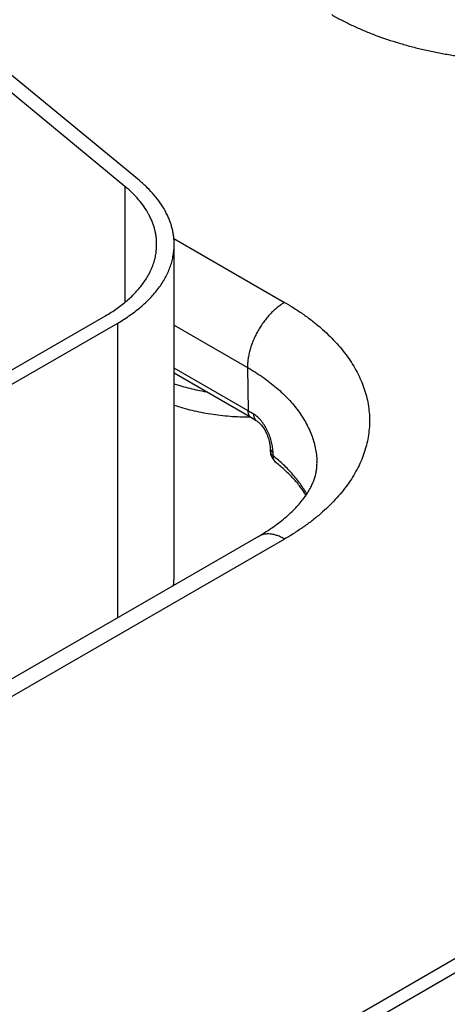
# Model space of a CAD drawing. Header units: inches. Extents: x 0 to 34, y 0 to 22.
# Tile 50 of 78: x 24.977 to 25.221, y 16.253 to 16.816. Entities that reach past the tile are written whole.
import ezdxf

# ---------------------------------------------------------------- set-up
doc = ezdxf.new("R2010")
doc.units = ezdxf.units.IN
doc.header["$LTSCALE"] = 1.87
doc.header["$MEASUREMENT"] = 0
doc.layers.get('0').update_dxf_attribs({"linetype": 'CONTINUOUS'})

msp = doc.modelspace()

# ---------------------------------------------------------------- linework, layer by layer
at = {"color": 7, "linetype": 'CONTINUOUS'}
for p, q in [((25.0366424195, 16.7203120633), (24.9615096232, 16.7822661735)), ((25.0448339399, 16.7236238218), (24.9697011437, 16.7855779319)), ((25.0366424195, 16.7203120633), (25.0366424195, 16.6540930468)), ((25.0645709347, 16.6905625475), (25.1278044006, 16.6540523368)), ((25.0647272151, 16.4977733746), (25.0647272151, 16.6871944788)), ((24.7280940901, 16.4746844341), (25.0254378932, 16.6463670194)), ((24.7351651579, 16.4706016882), (25.032508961, 16.6422842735)), ((25.032508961, 16.4740154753), (25.032508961, 16.6422842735)), ((25.0647272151, 16.6410579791), (25.106594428, 16.616884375)), ((25.106594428, 16.616884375), (25.1069724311, 16.592097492)), ((25.1069724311, 16.592097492), (25.0647272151, 16.6164893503)), ((25.1088384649, 16.5880985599), (25.0647272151, 16.6135678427)), ((25.119504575, 16.5711912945), (25.1195568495, 16.5693223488)), ((25.1212666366, 16.566396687), (25.1212156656, 16.5682622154)), ((25.1128036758, 16.5203766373), (24.7330873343, 16.3011331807)), ((25.1278044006, 16.5188904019), (24.7480880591, 16.2996469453)), ((25.4594219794, 16.4143634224), (25.1299102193, 16.2241074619)), ((25.4664930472, 16.4102806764), (25.1369812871, 16.220024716))]:
    msp.add_line(p, q, dxfattribs=at)
msp.add_lwpolyline([(25.1120412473, 16.5861852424), (25.1122109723, 16.5860765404), (25.1124939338, 16.5858791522), (25.1127998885, 16.585644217), (25.1131254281, 16.5853707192), (25.1134674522, 16.5850578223), (25.1138232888, 16.5847046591), (25.1141901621, 16.5843107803), (25.1145652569, 16.5838760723), (25.1149456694, 16.5834008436), (25.1153281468, 16.5828862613), (25.1157093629, 16.5823341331), (25.116086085, 16.5817467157), (25.1164550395, 16.5811269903), (25.1168129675, 16.5804786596), (25.1171568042, 16.579805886), (25.1174836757, 16.57911341), (25.1177908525, 16.5784067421), (25.1180758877, 16.577691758), (25.118336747, 16.5769745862), (25.11857183, 16.5762617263), (25.1187799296, 16.5755599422), (25.1189603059, 16.5748758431), (25.1191129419, 16.5742154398), (25.1192384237, 16.5735842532), (25.1193376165, 16.5729878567), (25.1194119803, 16.572430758), (25.1194635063, 16.5719169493), (25.1194945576, 16.5714507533), (25.1195046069, 16.5711913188)], dxfattribs=at)
for centre, radius, start, end in [((25.0447528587, 16.4842886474), 0.1244749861, 58.2820983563, 60.0095245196), ((25.0470046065, 16.4809545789), 0.1237063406, 58.282375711, 60.0103276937), ((25.1285690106, 16.5695768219), 0.0090157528, 181.6244271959, 231.419163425), ((25.1254060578, 16.5656119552), 0.0039438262, 229.8611841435, 231.4192989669), ((25.0278236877, 16.4977807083), 0.0369035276, 351.5761117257, 359.9886138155)]:
    msp.add_arc(centre, radius, start, end, dxfattribs=at)
for points, knots in [([(25.154671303, 16.818457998), (25.1555791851, 16.817933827), (25.1574173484, 16.8168989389), (25.1602223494, 16.8153950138), (25.1630900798, 16.8139307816), (25.1670168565, 16.8120232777), (25.1720740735, 16.809746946), (25.1804970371, 16.8063252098), (25.1892569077, 16.8033050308), (25.1982975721, 16.8006800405), (25.2052947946, 16.7988904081), (25.2124353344, 16.797300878), (25.2197023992, 16.7959159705), (25.2270783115, 16.7947383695), (25.2345452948, 16.7937706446), (25.2420854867, 16.7930156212), (25.2496807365, 16.7924754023), (25.2573128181, 16.7921505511), (25.2675097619, 16.7920057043), (25.2777010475, 16.7922944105), (25.2878407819, 16.7930158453), (25.2953810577, 16.7937705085), (25.3028481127, 16.7947382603), (25.3126320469, 16.7963006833), (25.322242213, 16.7982789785), (25.3316286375, 16.8006799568), (25.3384655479, 16.8026653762), (25.3451258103, 16.8048416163), (25.3515931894, 16.807204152), (25.3568354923, 16.809333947), (25.3609182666, 16.8111271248), (25.3639071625, 16.8125079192), (25.3668364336, 16.8139306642), (25.3697042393, 16.8153947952), (25.372509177, 16.8168987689), (25.3743472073, 16.8179337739), (25.3752550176, 16.818457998)], [0, 0, 0, 0, 0.0137173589, 0.0275997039, 0.041643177, 0.0558466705, 0.0847196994, 0.1141908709, 0.1747872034, 0.2058476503, 0.237358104, 0.2692750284, 0.3015529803, 0.3341433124, 0.3669961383, 0.4000608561, 0.4332855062, 0.4666169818, 0.5000020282, 0.5667117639, 0.5999363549, 0.6330012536, 0.6658540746, 0.6984441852, 0.7626319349, 0.794142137, 0.8252021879, 0.8557706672, 0.8858079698, 0.9152789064, 0.929792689, 0.9441534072, 0.9583573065, 0.9724010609, 0.9862831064, 1, 1, 1, 1]), ([(25.0547272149, 16.6871944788), (25.0547272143, 16.6879295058), (25.054678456, 16.6894021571), (25.0544592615, 16.6916063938), (25.0540943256, 16.6938041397), (25.0535842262, 16.6959919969), (25.0529297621, 16.6981667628), (25.0521319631, 16.7003252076), (25.0511920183, 16.7024642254), (25.0497378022, 16.7053124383), (25.0475583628, 16.7088128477), (25.0444279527, 16.7128426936), (25.0407770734, 16.7167196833), (25.0380705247, 16.7191344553), (25.0366424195, 16.7203120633)], [0, 0, 0, 0, 0.0565493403, 0.1132629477, 0.1703027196, 0.2278259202, 0.2859831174, 0.3449163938, 0.4047578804, 0.4656286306, 0.5908368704, 0.7213163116, 0.8575923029, 1, 1, 1, 1]), ([(25.0647272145, 16.6871944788), (25.0647272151, 16.6880030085), (25.0646735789, 16.689622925), (25.0644324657, 16.6920475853), (25.064031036, 16.6944651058), (25.0634699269, 16.6968717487), (25.0627500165, 16.6992639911), (25.0618724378, 16.7016382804), (25.0608384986, 16.7039912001), (25.0592388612, 16.7071242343), (25.0568414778, 16.7109746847), (25.0533980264, 16.7154075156), (25.0493820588, 16.7196722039), (25.0464048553, 16.7223284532), (25.0448339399, 16.7236238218)], [0, 0, 0, 0, 0.0565493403, 0.1132629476, 0.1703027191, 0.2278259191, 0.2859831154, 0.3449163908, 0.4047578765, 0.465628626, 0.5908368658, 0.7213163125, 0.8575923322, 1, 1, 1, 1]), ([(25.0254378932, 16.6463670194), (25.0265805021, 16.6470267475), (25.0288097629, 16.6483770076), (25.0320177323, 16.650521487), (25.0350400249, 16.652754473), (25.037869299, 16.6550706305), (25.0404987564, 16.6574644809), (25.0429220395, 16.6599303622), (25.0451332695, 16.6624624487), (25.0471270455, 16.6650547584), (25.0488984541, 16.6677011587), (25.050443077, 16.6703953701), (25.0517570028, 16.6731309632), (25.0528368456, 16.6759013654), (25.0536797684, 16.6786998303), (25.0542835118, 16.681519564), (25.0546464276, 16.6843533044), (25.0547272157, 16.6862492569), (25.0547272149, 16.6871944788)], [0, 0, 0, 0, 0.0752335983, 0.1485597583, 0.2199569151, 0.2894199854, 0.3569633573, 0.4226218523, 0.4864523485, 0.5485351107, 0.6089749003, 0.6679016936, 0.7254708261, 0.781862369, 0.8372795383, 0.891946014, 0.9461021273, 1, 1, 1, 1]), ([(25.032508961, 16.6422842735), (25.0337658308, 16.6430099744), (25.0362180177, 16.6444952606), (25.0397467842, 16.6468541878), (25.0430713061, 16.6493104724), (25.0461835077, 16.6518582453), (25.0490759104, 16.6544914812), (25.0517415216, 16.6572039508), (25.0541738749, 16.6599892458), (25.0563670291, 16.662840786), (25.0583155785, 16.6657518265), (25.0600146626, 16.6687154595), (25.0614599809, 16.6717246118), (25.062647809, 16.674772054), (25.0635750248, 16.6778503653), (25.0642391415, 16.6809520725), (25.0646383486, 16.684069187), (25.0647272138, 16.6861547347), (25.0647272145, 16.6871944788)], [0, 0, 0, 0, 0.0752335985, 0.1485597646, 0.2199569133, 0.2894199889, 0.3569633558, 0.4226218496, 0.4864523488, 0.5485351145, 0.6089749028, 0.6679016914, 0.7254708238, 0.7818623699, 0.8372795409, 0.8919460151, 0.9461021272, 1, 1, 1, 1]), ([(25.1278044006, 16.6540523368), (25.1270856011, 16.653637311), (25.1256521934, 16.65272361), (25.1235741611, 16.6511587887), (25.1215376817, 16.6493827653), (25.1195627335, 16.6474129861), (25.1176684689, 16.6452686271), (25.1158733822, 16.6429706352), (25.1141950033, 16.6405414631), (25.1126497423, 16.6380048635), (25.1112527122, 16.6353856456), (25.1100175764, 16.6327094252), (25.1089564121, 16.6300023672), (25.1080795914, 16.6272909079), (25.1073956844, 16.6246015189), (25.1069113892, 16.6219603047), (25.106631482, 16.6193931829), (25.1065818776, 16.6177073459), (25.106594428, 16.6168843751)], [0, 0, 0, 0, 0.0559343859, 0.1144002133, 0.1751512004, 0.2378825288, 0.3022429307, 0.3678453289, 0.4342766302, 0.501106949, 0.5678984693, 0.6342141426, 0.6996263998, 0.7637260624, 0.8261316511, 0.8864993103, 0.9445336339, 1, 1, 1, 1]), ([(25.1278044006, 16.6540523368), (25.1296957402, 16.652960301), (25.1333857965, 16.6507252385), (25.1386958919, 16.6471755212), (25.1436986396, 16.6434792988), (25.1483818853, 16.6396454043), (25.1527343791, 16.6356829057), (25.1567455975, 16.6316011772), (25.1604058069, 16.6274098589), (25.1637060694, 16.6231188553), (25.1666382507, 16.6187383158), (25.1691950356, 16.614278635), (25.1713699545, 16.6097504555), (25.1731574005, 16.6051646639), (25.1745526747, 16.6005323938), (25.1755520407, 16.5958650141), (25.1761527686, 16.5911740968), (25.1763531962, 16.5864713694), (25.1761527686, 16.5817686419), (25.1755520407, 16.5770777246), (25.1745526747, 16.572410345), (25.1731574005, 16.5677780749), (25.1713699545, 16.5631922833), (25.1691950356, 16.5586641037), (25.1666382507, 16.554204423), (25.1637060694, 16.5498238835), (25.1604058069, 16.5455328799), (25.1567455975, 16.5413415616), (25.1527343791, 16.537259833), (25.1483818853, 16.5332973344), (25.1436986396, 16.52946344), (25.1386958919, 16.5257672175), (25.1333857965, 16.5222175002), (25.1296957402, 16.5199824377), (25.1278044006, 16.5188904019)], [0, 0, 0, 0, 0.0376167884, 0.074279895, 0.1099784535, 0.144709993, 0.1784816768, 0.2113109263, 0.2432261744, 0.2742675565, 0.3044874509, 0.3339508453, 0.3627354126, 0.3909311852, 0.4186397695, 0.4459730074, 0.4730510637, 0.5, 0.5269489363, 0.5540269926, 0.5813602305, 0.6090688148, 0.6372645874, 0.6660491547, 0.6955125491, 0.7257324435, 0.7567738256, 0.7886890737, 0.8215183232, 0.855290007, 0.8900215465, 0.9257201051, 0.9623832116, 1, 1, 1, 1]), ([(25.106594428, 16.616884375), (25.1081190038, 16.6160041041), (25.1110946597, 16.6142030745), (25.1153798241, 16.6113450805), (25.1194214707, 16.6083706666), (25.1232100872, 16.6052867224), (25.126736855, 16.6021003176), (25.1299935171, 16.5988187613), (25.1329724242, 16.5954495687), (25.1356665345, 16.592000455), (25.1380694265, 16.5884793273), (25.1401753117, 16.5848942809), (25.1419790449, 16.5812535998), (25.1434761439, 16.5775657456), (25.1446628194, 16.5738394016), (25.1455360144, 16.570083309), (25.1460934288, 16.5663068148), (25.1462537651, 16.5637773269), (25.1462807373, 16.5625157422)], [0, 0, 0, 0, 0.0750824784, 0.1482921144, 0.2196076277, 0.2890234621, 0.3565524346, 0.4222267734, 0.4860995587, 0.5482460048, 0.6087645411, 0.667777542, 0.7254315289, 0.7818967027, 0.8373656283, 0.892050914, 0.9461818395, 1, 1, 1, 1]), ([(25.0647228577, 16.607588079), (25.0661732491, 16.6071064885), (25.0691193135, 16.6061927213), (25.0751681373, 16.6045647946), (25.0798065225, 16.6035875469), (25.0829383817, 16.6030388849)], [0, 0, 0, 0, 0.2440094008, 0.492335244, 1, 1, 1, 1]), ([(25.0647228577, 16.5953410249), (25.0663749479, 16.594792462), (25.0697373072, 16.5937597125), (25.0748879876, 16.5924161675), (25.0801781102, 16.5912672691), (25.0855855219, 16.5903178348), (25.0910877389, 16.589571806), (25.0966618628, 16.5890322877), (25.1022845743, 16.5887015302), (25.1060479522, 16.5886211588), (25.1079323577, 16.5886160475)], [0, 0, 0, 0, 0.1189389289, 0.240234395, 0.3635947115, 0.4887089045, 0.6152502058, 0.742879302, 0.8712475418, 1, 1, 1, 1]), ([(25.1088384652, 16.5880985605), (25.1086939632, 16.5881819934), (25.1084159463, 16.588375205), (25.1080472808, 16.588734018), (25.1077286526, 16.5891590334), (25.1074629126, 16.5896456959), (25.107252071, 16.5901892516), (25.1070977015, 16.5907846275), (25.1070009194, 16.5914263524), (25.106975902, 16.5918698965), (25.1069724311, 16.592097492)], [0, 0, 0, 0, 0.108527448, 0.2190128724, 0.3332447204, 0.4527140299, 0.5785476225, 0.7114955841, 0.8519513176, 1, 1, 1, 1]), ([(25.1120411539, 16.5861853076), (25.1118978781, 16.5862738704), (25.1116227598, 16.5864756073), (25.1112579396, 16.5868426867), (25.110942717, 16.587271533), (25.1107260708, 16.5876723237), (25.1105792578, 16.588017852), (25.1104473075, 16.5883890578), (25.1103183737, 16.5888847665), (25.1102224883, 16.5895151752), (25.1101975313, 16.5899501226), (25.1101940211, 16.590172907)], [0, 0, 0, 0, 0.11026495, 0.2222511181, 0.3375444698, 0.4574901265, 0.5195758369, 0.5831885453, 0.7152487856, 0.8541399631, 1, 1, 1, 1]), ([(25.1212156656, 16.5682622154), (25.1212027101, 16.5687362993), (25.121145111, 16.5697056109), (25.1209724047, 16.5711819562), (25.1207118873, 16.572703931), (25.1203637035, 16.5742588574), (25.1199289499, 16.5758336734), (25.1194083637, 16.5774144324), (25.1188037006, 16.5789867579), (25.1181167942, 16.5805354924), (25.117350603, 16.5820451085), (25.1165086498, 16.5834995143), (25.1155958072, 16.5848825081), (25.1146180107, 16.5861778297), (25.1135826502, 16.5873695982), (25.1124985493, 16.5884428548), (25.1113759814, 16.5893835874), (25.1105902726, 16.5899279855), (25.1101940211, 16.590172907)], [0, 0, 0, 0, 0.0560719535, 0.1147221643, 0.1756566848, 0.2385492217, 0.303036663, 0.3687354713, 0.4352386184, 0.5021239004, 0.5689572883, 0.6352976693, 0.7007065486, 0.7647550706, 0.8270397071, 0.887197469, 0.9449243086, 1, 1, 1, 1]), ([(25.1195045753, 16.5711912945), (25.119508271, 16.5710591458), (25.1195334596, 16.570793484), (25.1196240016, 16.570400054), (25.1197667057, 16.5700130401), (25.1199605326, 16.5696348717), (25.1202042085, 16.5692676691), (25.1206019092, 16.5687852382), (25.1209585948, 16.5684620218), (25.1212156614, 16.5682622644)], [0, 0, 0, 0, 0.1131845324, 0.2276803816, 0.3447251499, 0.4654213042, 0.5906943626, 0.7212728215, 1, 1, 1, 1]), ([(25.1195568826, 16.5693212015), (25.1195606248, 16.5691891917), (25.1195858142, 16.5689240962), (25.1196763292, 16.5685318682), (25.1198190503, 16.5681465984), (25.1200823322, 16.5676351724), (25.1204455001, 16.5671544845), (25.1208863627, 16.5667121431), (25.1211353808, 16.5665001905), (25.1212666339, 16.5663966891)], [0, 0, 0, 0, 0.1132635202, 0.2275930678, 0.3443116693, 0.464688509, 0.7199413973, 0.8566419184, 1, 1, 1, 1]), ([(25.122863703, 16.5625969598), (25.1227387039, 16.5627023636), (25.1225003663, 16.5629301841), (25.1221852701, 16.5633159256), (25.1219136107, 16.5637439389), (25.1216872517, 16.5642110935), (25.1215075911, 16.5647142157), (25.1213288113, 16.5654402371), (25.121273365, 16.5660108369), (25.1212666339, 16.5663966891)], [0, 0, 0, 0, 0.1154681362, 0.2321352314, 0.350920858, 0.4726415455, 0.5979805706, 0.7274719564, 1, 1, 1, 1]), ([(25.1404812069, 16.54458491), (25.1399272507, 16.5455679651), (25.1387507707, 16.5475227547), (25.1361339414, 16.5513786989), (25.1331521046, 16.5551008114), (25.1298475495, 16.5586738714), (25.1262244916, 16.5622486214), (25.1232998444, 16.5647747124), (25.1212666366, 16.566396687)], [0, 0, 0, 0, 0.1157722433, 0.2339325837, 0.4779437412, 0.6041110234, 0.7331479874, 1, 1, 1, 1]), ([(25.1128036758, 16.5203766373), (25.1143193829, 16.5212517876), (25.1172512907, 16.5230269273), (25.1214300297, 16.5258196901), (25.1252851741, 16.5286685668), (25.128806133, 16.5315535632), (25.1319851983, 16.5344533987), (25.1348180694, 16.5373458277), (25.1373046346, 16.5402083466), (25.1394495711, 16.5430192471), (25.1412628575, 16.5457590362), (25.1427596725, 16.5484119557), (25.1437781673, 16.5505810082), (25.1444480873, 16.5522618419), (25.1450095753, 16.5538520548), (25.1455656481, 16.55579026), (25.1459467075, 16.5577155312), (25.1461436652, 16.5592175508), (25.1462717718, 16.5606853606), (25.1462963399, 16.5617859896), (25.1462807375, 16.5625157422)], [0, 0, 0, 0, 0.0933983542, 0.1828324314, 0.2681202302, 0.3490997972, 0.4256357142, 0.4976288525, 0.5650287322, 0.6278479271, 0.6861796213, 0.7402147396, 0.7902580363, 0.8139169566, 0.8367492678, 0.8802324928, 0.9213913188, 0.941348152, 0.9610486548, 1, 1, 1, 1]), ([(25.1400168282, 16.5438952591), (25.138989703, 16.5455517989), (25.1367024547, 16.5488498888), (25.1334316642, 16.5527420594), (25.1305125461, 16.5558019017), (25.1273067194, 16.5588983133), (25.12473315, 16.561103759), (25.1229466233, 16.5625289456)], [0, 0, 0, 0, 0.2303292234, 0.4734250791, 0.5999900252, 0.7299394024, 1, 1, 1, 1]), ([(25.1278044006, 16.5188904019), (25.1271276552, 16.5192811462), (25.1257769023, 16.5199883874), (25.1237164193, 16.5208317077), (25.1216926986, 16.5214217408), (25.1197249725, 16.5217519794), (25.1181275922, 16.5218074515), (25.1169029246, 16.5217144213), (25.1160211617, 16.5215794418), (25.115167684, 16.5213786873), (25.1143445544, 16.521112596), (25.1135539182, 16.5207818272), (25.1130492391, 16.5205184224), (25.1128036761, 16.5203766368)], [0, 0, 0, 0, 0.1485686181, 0.2894269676, 0.422615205, 0.5485014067, 0.6678265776, 0.7254095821, 0.7818142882, 0.8372440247, 0.8919226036, 0.9460905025, 1, 1, 1, 1])]:
    msp.add_open_spline(points, degree=3, knots=knots, dxfattribs=at)

doc.saveas('drawing.dxf')
